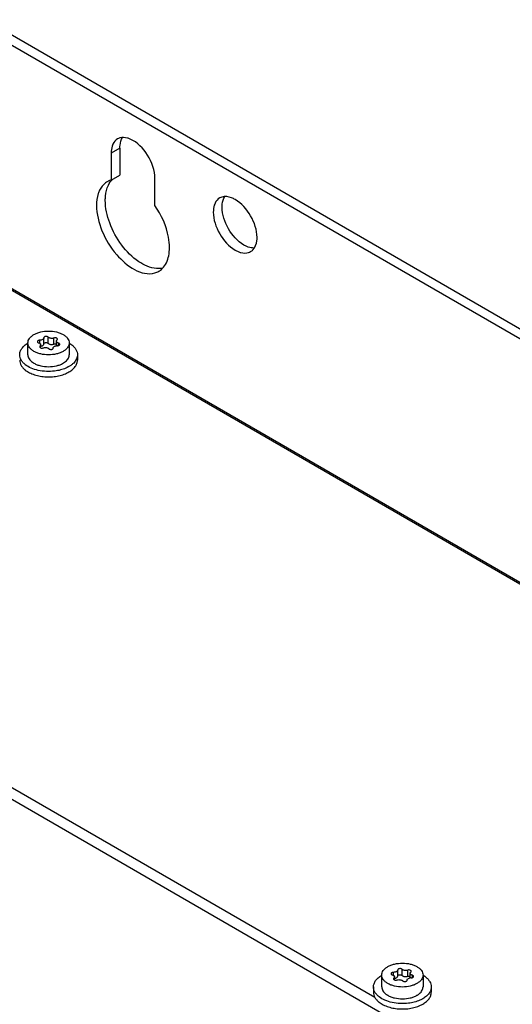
# Model space of a CAD drawing. Header units: millimetres. Extents: x 273 to 993, y 136 to 1631.
# Tile 16 of 17: x 590 to 710, y 1393 to 1631. Entities that reach past the tile are written whole.
import ezdxf

# ---------------------------------------------------------------- set-up
doc = ezdxf.new("R2010")
doc.units = ezdxf.units.MM
doc.header["$LTSCALE"] = 114.934679
doc.layers.add('00_COMPONENTS', color=7, linetype='CONTINUOUS')
doc.layers.add('00_COMPONENTS_3', color=7, linetype='CONTINUOUS')

msp = doc.modelspace()

# ---------------------------------------------------------------- linework, layer by layer
at = {"layer": '00_COMPONENTS', "color": 7, "linetype": 'CONTINUOUS'}
for p, q in [((595, 1553.1), (595, 1553.84)), ((596.01, 1554.43), (596.01, 1554.42)), ((596.01, 1554.42), (596.01, 1554.4)), ((596.01, 1552.93), (596.01, 1554.4)), ((597.06, 1553.11), (597.06, 1554.58)), ((598.44, 1552.9), (598.44, 1554.37)), ((592.15, 1553.18), (592.15, 1553.18)), ((592.15, 1550.32), (592.15, 1553.18)), ((595.09, 1552.1), (595.09, 1552.43)), ((595.23, 1552), (595.23, 1552.73)), ((598.29, 1551.94), (598.29, 1551.95)), ((598.29, 1551.93), (598.29, 1551.94)), ((599.06, 1552.51), (599.06, 1553.63)), ((599.58, 1552.56), (599.58, 1553.13)), ((602.15, 1553.18), (602.15, 1550.32)), ((604.15, 1550.32), (604.15, 1549.01)), ((681.75, 1401.44), (681.75, 1401.43)), ((681.75, 1401.43), (681.75, 1401.41)), ((681.75, 1399.94), (681.75, 1401.41)), ((682.8, 1400.12), (682.8, 1401.59)), ((684.18, 1399.91), (684.18, 1401.38)), ((677.89, 1397.33), (677.89, 1400.19)), ((677.89, 1400.19), (677.89, 1400.19)), ((680.74, 1400.11), (680.74, 1400.85)), ((680.83, 1399.11), (680.83, 1399.45)), ((680.97, 1399.02), (680.97, 1399.74)), ((684.03, 1398.95), (684.03, 1398.97)), ((684.03, 1398.94), (684.03, 1398.95)), ((684.8, 1399.52), (684.8, 1400.64)), ((685.32, 1399.57), (685.32, 1400.14)), ((687.89, 1400.19), (687.89, 1397.33)), ((675.89, 1397.33), (675.89, 1396.03)), ((689.89, 1397.33), (689.89, 1396.03))]:
    msp.add_line(p, q, dxfattribs=at)
for centre, radius, start, end in [((598.1, 1551.93), 0.19, 355.9553, 359.4225), ((599.27, 1550.84), 1.68, 89.0205, 96.9838), ((600.48, 1550.32), 1.67, 354.823, 359.994), ((595.67, 1551.88), 4.14, 234.3917, 237.3381), ((595.87, 1552.2), 4.52, 237.3239, 240.0174), ((683.84, 1398.94), 0.19, 355.9553, 359.4225), ((685.01, 1397.85), 1.68, 89.0205, 96.9838), ((686.22, 1397.33), 1.67, 354.823, 359.994), ((681.4, 1398.89), 4.14, 234.3917, 237.3381), ((681.61, 1399.21), 4.52, 237.3239, 240.0174)]:
    msp.add_arc(centre, radius, start, end, dxfattribs=at)
for points, knots in [([(592.15, 1553.18), (592.15, 1553.37), (592.22, 1553.77), (592.52, 1554.32), (593, 1554.82), (593.39, 1555.09), (593.61, 1555.22)], [0, 0, 0, 0, 0.217768, 0.45097, 0.710214, 1, 1, 1, 1]), ([(593.61, 1555.22), (593.86, 1555.36), (594.39, 1555.61), (595.56, 1555.96), (597.15, 1556.14), (598.74, 1555.96), (599.91, 1555.61), (600.44, 1555.36), (600.68, 1555.22)], [0, 0, 0, 0, 0.11426, 0.237537, 0.499999, 0.762462, 0.885739, 1, 1, 1, 1]), ([(595, 1553.84), (594.93, 1553.84), (594.79, 1553.82), (594.6, 1553.76), (594.47, 1553.66), (594.43, 1553.56), (594.43, 1553.51)], [0, 0, 0, 0, 0.306995, 0.58513, 0.814119, 1, 1, 1, 1]), ([(596.01, 1554.4), (596.01, 1554.37), (596, 1554.29), (595.94, 1554.18), (595.84, 1554.08), (595.66, 1553.96), (595.38, 1553.86), (595.13, 1553.83), (595, 1553.84)], [0, 0, 0, 0, 0.090484, 0.187551, 0.295748, 0.416912, 0.694051, 1, 1, 1, 1]), ([(596.97, 1554.66), (596.88, 1554.71), (596.67, 1554.76), (596.41, 1554.75), (596.22, 1554.69), (596.11, 1554.62), (596.03, 1554.53), (596.01, 1554.46), (596.01, 1554.43)], [0, 0, 0, 0, 0.269735, 0.561092, 0.695244, 0.812985, 0.912759, 1, 1, 1, 1]), ([(597.06, 1554.58), (597.06, 1554.59), (597.03, 1554.62), (596.99, 1554.64), (596.97, 1554.66)], [0, 0, 0, 0, 0.235191, 1, 1, 1, 1]), ([(597.23, 1554.45), (597.22, 1554.46), (597.15, 1554.5), (597.1, 1554.54), (597.06, 1554.58)], [0, 0, 0, 0, 0.265505, 1, 1, 1, 1]), ([(598.44, 1554.37), (598.34, 1554.33), (598.13, 1554.29), (597.81, 1554.28), (597.5, 1554.33), (597.31, 1554.4), (597.23, 1554.45)], [0, 0, 0, 0, 0.250151, 0.512706, 0.768497, 1, 1, 1, 1]), ([(599.13, 1554.32), (599.03, 1554.38), (598.79, 1554.44), (598.55, 1554.41), (598.44, 1554.37)], [0, 0, 0, 0, 0.487114, 1, 1, 1, 1]), ([(599.06, 1553.63), (599.06, 1553.68), (599.09, 1553.79), (599.17, 1553.88), (599.21, 1553.92)], [0, 0, 0, 0, 0.469542, 1, 1, 1, 1]), ([(599.29, 1554.09), (599.29, 1554.14), (599.26, 1554.23), (599.18, 1554.3), (599.13, 1554.32)], [0, 0, 0, 0, 0.449211, 1, 1, 1, 1]), ([(599.21, 1553.92), (599.23, 1553.95), (599.28, 1554), (599.29, 1554.06), (599.29, 1554.09)], [0, 0, 0, 0, 0.530438, 1, 1, 1, 1]), ([(600.68, 1555.22), (600.9, 1555.09), (601.3, 1554.82), (601.78, 1554.32), (602.08, 1553.77), (602.15, 1553.37), (602.15, 1553.18)], [0, 0, 0, 0, 0.289812, 0.549049, 0.78223, 1, 1, 1, 1]), ([(590.15, 1550.32), (590.15, 1550.58), (590.25, 1551.13), (590.66, 1551.9), (591.3, 1552.59), (591.85, 1552.97), (592.15, 1553.15)], [0, 0, 0, 0, 0.218345, 0.451765, 0.710783, 1, 1, 1, 1]), ([(593.61, 1551.14), (593.39, 1551.26), (593, 1551.54), (592.52, 1552.04), (592.22, 1552.59), (592.15, 1552.99), (592.15, 1553.18)], [0, 0, 0, 0, 0.289812, 0.549049, 0.78223, 1, 1, 1, 1]), ([(594.43, 1553.51), (594.43, 1553.47), (594.46, 1553.37), (594.54, 1553.31), (594.59, 1553.28)], [0, 0, 0, 0, 0.449208, 1, 1, 1, 1]), ([(594.59, 1553.28), (594.6, 1553.28), (594.64, 1553.26), (594.69, 1553.24), (594.72, 1553.23)], [0, 0, 0, 0, 0.238518, 1, 1, 1, 1]), ([(594.72, 1553.23), (594.74, 1553.22), (594.82, 1553.2), (594.89, 1553.16), (594.95, 1553.13)], [0, 0, 0, 0, 0.261294, 1, 1, 1, 1]), ([(594.95, 1553.13), (594.99, 1553.11), (595.07, 1553.05), (595.16, 1552.95), (595.22, 1552.85), (595.23, 1552.77), (595.23, 1552.73)], [0, 0, 0, 0, 0.289775, 0.549064, 0.782221, 1, 1, 1, 1]), ([(595.09, 1552.43), (595.06, 1552.41), (595.02, 1552.36), (595.01, 1552.29), (595.01, 1552.26)], [0, 0, 0, 0, 0.530438, 1, 1, 1, 1]), ([(595.01, 1552.26), (595.01, 1552.22), (595.04, 1552.12), (595.12, 1552.06), (595.17, 1552.04)], [0, 0, 0, 0, 0.449211, 1, 1, 1, 1]), ([(595.23, 1552.73), (595.23, 1552.68), (595.21, 1552.56), (595.13, 1552.47), (595.09, 1552.43)], [0, 0, 0, 0, 0.469542, 1, 1, 1, 1]), ([(595.23, 1552.38), (595.34, 1552.39), (595.54, 1552.44), (595.79, 1552.56), (595.96, 1552.72), (596.01, 1552.87), (596.01, 1552.93)], [0, 0, 0, 0, 0.308323, 0.580915, 0.807901, 1, 1, 1, 1]), ([(595.23, 1552), (595.33, 1551.96), (595.55, 1551.92), (595.76, 1551.95), (595.86, 1551.99)], [0, 0, 0, 0, 0.496149, 1, 1, 1, 1]), ([(595.86, 1551.99), (595.96, 1552.02), (596.17, 1552.07), (596.49, 1552.08), (596.79, 1552.03), (596.98, 1551.96), (597.07, 1551.91)], [0, 0, 0, 0, 0.250151, 0.512706, 0.768497, 1, 1, 1, 1]), ([(596.01, 1552.97), (596.01, 1553), (596.04, 1553.07), (596.11, 1553.15), (596.23, 1553.22), (596.42, 1553.28), (596.68, 1553.29), (596.88, 1553.24), (596.97, 1553.19)], [0, 0, 0, 0, 0.087619, 0.188427, 0.306973, 0.441369, 0.731729, 1, 1, 1, 1]), ([(596.97, 1553.19), (596.98, 1553.18), (597.01, 1553.16), (597.04, 1553.13), (597.06, 1553.11)], [0, 0, 0, 0, 0.265491, 1, 1, 1, 1]), ([(597.06, 1553.11), (597.07, 1553.1), (597.13, 1553.05), (597.18, 1553.01), (597.23, 1552.98)], [0, 0, 0, 0, 0.235185, 1, 1, 1, 1]), ([(597.07, 1551.91), (597.08, 1551.9), (597.14, 1551.86), (597.2, 1551.81), (597.24, 1551.78)], [0, 0, 0, 0, 0.265505, 1, 1, 1, 1]), ([(597.23, 1552.98), (597.31, 1552.93), (597.51, 1552.86), (597.81, 1552.81), (598.13, 1552.82), (598.34, 1552.86), (598.44, 1552.9)], [0, 0, 0, 0, 0.231519, 0.487335, 0.749878, 1, 1, 1, 1]), ([(597.24, 1551.78), (597.24, 1551.77), (597.27, 1551.74), (597.31, 1551.72), (597.33, 1551.7)], [0, 0, 0, 0, 0.235191, 1, 1, 1, 1]), ([(597.33, 1551.7), (597.42, 1551.65), (597.62, 1551.6), (597.88, 1551.61), (598.07, 1551.67), (598.18, 1551.73), (598.26, 1551.82), (598.29, 1551.89), (598.29, 1551.92)], [0, 0, 0, 0, 0.268085, 0.558313, 0.692729, 0.811369, 0.912289, 1, 1, 1, 1]), ([(598.29, 1551.95), (598.29, 1552.02), (598.34, 1552.16), (598.51, 1552.33), (598.76, 1552.45), (598.96, 1552.5), (599.06, 1552.51)], [0, 0, 0, 0, 0.192023, 0.418962, 0.691577, 1, 1, 1, 1]), ([(598.44, 1552.9), (598.54, 1552.93), (598.75, 1552.96), (598.97, 1552.93), (599.06, 1552.88)], [0, 0, 0, 0, 0.503914, 1, 1, 1, 1]), ([(599.35, 1553.23), (599.31, 1553.25), (599.23, 1553.31), (599.14, 1553.4), (599.08, 1553.51), (599.06, 1553.59), (599.06, 1553.63)], [0, 0, 0, 0, 0.289775, 0.549064, 0.782221, 1, 1, 1, 1]), ([(599.3, 1552.52), (599.37, 1552.52), (599.51, 1552.53), (599.7, 1552.6), (599.83, 1552.7), (599.87, 1552.8), (599.87, 1552.84)], [0, 0, 0, 0, 0.306995, 0.58513, 0.814119, 1, 1, 1, 1]), ([(599.58, 1553.13), (599.56, 1553.13), (599.48, 1553.16), (599.4, 1553.2), (599.35, 1553.23)], [0, 0, 0, 0, 0.261294, 1, 1, 1, 1]), ([(599.71, 1553.07), (599.7, 1553.08), (599.66, 1553.1), (599.61, 1553.12), (599.58, 1553.13)], [0, 0, 0, 0, 0.238518, 1, 1, 1, 1]), ([(599.87, 1552.84), (599.87, 1552.89), (599.83, 1552.98), (599.76, 1553.05), (599.71, 1553.07)], [0, 0, 0, 0, 0.449208, 1, 1, 1, 1]), ([(602.15, 1553.18), (602.15, 1552.99), (602.08, 1552.59), (601.78, 1552.04), (601.3, 1551.54), (600.9, 1551.26), (600.68, 1551.14)], [0, 0, 0, 0, 0.217771, 0.450952, 0.710188, 1, 1, 1, 1]), ([(602.15, 1553.15), (602.21, 1553.12), (602.42, 1552.98), (602.63, 1552.84), (602.78, 1552.72)], [0, 0, 0, 0, 0.257134, 1, 1, 1, 1]), ([(602.78, 1552.72), (602.99, 1552.56), (603.37, 1552.21), (603.81, 1551.61), (604.09, 1550.98), (604.15, 1550.54), (604.15, 1550.32)], [0, 0, 0, 0, 0.280541, 0.536779, 0.773784, 1, 1, 1, 1]), ([(591.52, 1547.92), (591.31, 1548.09), (590.93, 1548.43), (590.49, 1549.03), (590.21, 1549.66), (590.15, 1550.11), (590.15, 1550.32)], [0, 0, 0, 0, 0.280541, 0.536779, 0.773784, 1, 1, 1, 1]), ([(590.15, 1549.01), (590.15, 1548.8), (590.21, 1548.36), (590.49, 1547.72), (590.93, 1547.13), (591.31, 1546.78), (591.52, 1546.62)], [0, 0, 0, 0, 0.226216, 0.463221, 0.719459, 1, 1, 1, 1]), ([(592.15, 1550.32), (592.15, 1550.16), (592.2, 1549.82), (592.42, 1549.34), (592.78, 1548.89), (593.09, 1548.63), (593.26, 1548.51)], [0, 0, 0, 0, 0.223782, 0.459625, 0.716672, 1, 1, 1, 1]), ([(600.68, 1551.14), (600.44, 1551), (599.91, 1550.75), (598.74, 1550.4), (597.15, 1550.22), (595.56, 1550.4), (594.39, 1550.75), (593.86, 1551), (593.61, 1551.14)], [0, 0, 0, 0, 0.11426, 0.237537, 0.499999, 0.762462, 0.885739, 1, 1, 1, 1]), ([(601.04, 1548.51), (601.2, 1548.62), (601.48, 1548.86), (601.83, 1549.27), (602.06, 1549.71), (602.13, 1550.02), (602.14, 1550.17)], [0, 0, 0, 0, 0.281686, 0.539118, 0.776199, 1, 1, 1, 1]), ([(603.94, 1549.33), (603.77, 1548.96), (603.39, 1548.43), (602.71, 1547.85), (602.31, 1547.59), (602.1, 1547.46)], [0, 0, 0, 0, 0.461295, 0.720603, 1, 1, 1, 1]), ([(602.1, 1546.16), (602.41, 1546.33), (602.96, 1546.72), (603.63, 1547.42), (604.05, 1548.19), (604.15, 1548.75), (604.15, 1549.01)], [0, 0, 0, 0, 0.289809, 0.54905, 0.782229, 1, 1, 1, 1]), ([(604.15, 1550.32), (604.15, 1550.15), (604.11, 1549.81), (604.01, 1549.49), (603.94, 1549.33)], [0, 0, 0, 0, 0.492749, 1, 1, 1, 1]), ([(598.62, 1546.37), (597.96, 1546.29), (596.63, 1546.24), (594.7, 1546.48), (592.96, 1547.01), (591.94, 1547.59), (591.52, 1547.92)], [0, 0, 0, 0, 0.268755, 0.533679, 0.780942, 1, 1, 1, 1]), ([(591.52, 1546.62), (591.83, 1546.37), (592.55, 1545.93), (593.78, 1545.44), (595.16, 1545.11), (596.63, 1544.95), (598.12, 1544.98), (599.57, 1545.19), (600.91, 1545.57), (601.73, 1545.94), (602.1, 1546.16)], [0, 0, 0, 0, 0.108138, 0.227622, 0.356014, 0.489853, 0.625138, 0.757732, 0.883752, 1, 1, 1, 1]), ([(593.61, 1548.28), (593.86, 1548.14), (594.39, 1547.89), (595.56, 1547.54), (597.15, 1547.36), (598.74, 1547.54), (599.91, 1547.89), (600.44, 1548.14), (600.68, 1548.28)], [0, 0, 0, 0, 0.114261, 0.237538, 0.500001, 0.762463, 0.88574, 1, 1, 1, 1]), ([(601.34, 1547.08), (600.92, 1546.9), (600.03, 1546.6), (599.1, 1546.43), (598.62, 1546.37)], [0, 0, 0, 0, 0.484765, 1, 1, 1, 1]), ([(600.68, 1548.28), (600.72, 1548.3), (600.84, 1548.37), (600.96, 1548.45), (601.04, 1548.51)], [0, 0, 0, 0, 0.255158, 1, 1, 1, 1]), ([(602.1, 1547.46), (602.04, 1547.43), (601.79, 1547.29), (601.54, 1547.17), (601.34, 1547.08)], [0, 0, 0, 0, 0.24366, 1, 1, 1, 1]), ([(677.89, 1400.19), (677.89, 1400.38), (677.96, 1400.78), (678.26, 1401.33), (678.73, 1401.83), (679.13, 1402.1), (679.35, 1402.23)], [0, 0, 0, 0, 0.217768, 0.45097, 0.710214, 1, 1, 1, 1]), ([(679.35, 1402.23), (679.59, 1402.37), (680.12, 1402.62), (681.3, 1402.97), (682.89, 1403.15), (684.48, 1402.97), (685.65, 1402.62), (686.18, 1402.37), (686.42, 1402.23)], [0, 0, 0, 0, 0.11426, 0.237537, 0.499999, 0.762462, 0.885739, 1, 1, 1, 1]), ([(681.75, 1401.41), (681.75, 1401.38), (681.73, 1401.3), (681.67, 1401.19), (681.58, 1401.09), (681.4, 1400.97), (681.11, 1400.87), (680.87, 1400.85), (680.74, 1400.85)], [0, 0, 0, 0, 0.090484, 0.187551, 0.295748, 0.416912, 0.694051, 1, 1, 1, 1]), ([(682.7, 1401.67), (682.62, 1401.72), (682.41, 1401.77), (682.15, 1401.76), (681.96, 1401.7), (681.84, 1401.63), (681.77, 1401.54), (681.75, 1401.47), (681.75, 1401.44)], [0, 0, 0, 0, 0.269735, 0.561092, 0.695244, 0.812985, 0.912759, 1, 1, 1, 1]), ([(682.8, 1401.59), (682.79, 1401.6), (682.76, 1401.63), (682.73, 1401.65), (682.7, 1401.67)], [0, 0, 0, 0, 0.235191, 1, 1, 1, 1]), ([(682.97, 1401.46), (682.95, 1401.47), (682.89, 1401.51), (682.84, 1401.55), (682.8, 1401.59)], [0, 0, 0, 0, 0.265505, 1, 1, 1, 1]), ([(684.18, 1401.38), (684.08, 1401.34), (683.87, 1401.3), (683.55, 1401.29), (683.24, 1401.34), (683.05, 1401.41), (682.97, 1401.46)], [0, 0, 0, 0, 0.250151, 0.512706, 0.768497, 1, 1, 1, 1]), ([(684.87, 1401.33), (684.77, 1401.39), (684.53, 1401.45), (684.29, 1401.42), (684.18, 1401.38)], [0, 0, 0, 0, 0.487114, 1, 1, 1, 1]), ([(685.03, 1401.1), (685.03, 1401.15), (684.99, 1401.25), (684.91, 1401.31), (684.87, 1401.33)], [0, 0, 0, 0, 0.449211, 1, 1, 1, 1]), ([(686.42, 1402.23), (686.64, 1402.1), (687.04, 1401.83), (687.52, 1401.33), (687.82, 1400.78), (687.89, 1400.38), (687.89, 1400.19)], [0, 0, 0, 0, 0.289812, 0.549049, 0.78223, 1, 1, 1, 1]), ([(675.89, 1397.33), (675.89, 1397.6), (675.98, 1398.14), (676.39, 1398.91), (677.04, 1399.6), (677.59, 1399.98), (677.89, 1400.16)], [0, 0, 0, 0, 0.218345, 0.451765, 0.710783, 1, 1, 1, 1]), ([(679.35, 1398.15), (679.13, 1398.28), (678.73, 1398.55), (678.26, 1399.05), (677.96, 1399.6), (677.89, 1400), (677.89, 1400.19)], [0, 0, 0, 0, 0.289812, 0.549049, 0.78223, 1, 1, 1, 1]), ([(680.74, 1400.85), (680.67, 1400.85), (680.53, 1400.84), (680.34, 1400.77), (680.2, 1400.67), (680.16, 1400.57), (680.16, 1400.52)], [0, 0, 0, 0, 0.306995, 0.58513, 0.814119, 1, 1, 1, 1]), ([(680.16, 1400.52), (680.16, 1400.48), (680.2, 1400.38), (680.28, 1400.32), (680.33, 1400.3)], [0, 0, 0, 0, 0.449208, 1, 1, 1, 1]), ([(680.33, 1400.3), (680.34, 1400.29), (680.38, 1400.27), (680.42, 1400.25), (680.46, 1400.24)], [0, 0, 0, 0, 0.238518, 1, 1, 1, 1]), ([(680.46, 1400.24), (680.48, 1400.23), (680.56, 1400.21), (680.63, 1400.17), (680.69, 1400.14)], [0, 0, 0, 0, 0.261294, 1, 1, 1, 1]), ([(680.69, 1400.14), (680.73, 1400.12), (680.81, 1400.06), (680.9, 1399.97), (680.96, 1399.86), (680.97, 1399.78), (680.97, 1399.74)], [0, 0, 0, 0, 0.289775, 0.549064, 0.782221, 1, 1, 1, 1]), ([(680.83, 1399.45), (680.8, 1399.42), (680.76, 1399.37), (680.74, 1399.31), (680.74, 1399.28)], [0, 0, 0, 0, 0.530438, 1, 1, 1, 1]), ([(680.74, 1399.28), (680.74, 1399.23), (680.78, 1399.13), (680.86, 1399.07), (680.91, 1399.05)], [0, 0, 0, 0, 0.449211, 1, 1, 1, 1]), ([(680.97, 1399.74), (680.97, 1399.69), (680.94, 1399.58), (680.87, 1399.49), (680.83, 1399.45)], [0, 0, 0, 0, 0.469542, 1, 1, 1, 1]), ([(680.97, 1399.39), (681.08, 1399.4), (681.27, 1399.45), (681.52, 1399.57), (681.7, 1399.73), (681.75, 1399.88), (681.75, 1399.94)], [0, 0, 0, 0, 0.308323, 0.580915, 0.807901, 1, 1, 1, 1]), ([(680.97, 1399.01), (681.07, 1398.97), (681.28, 1398.94), (681.5, 1398.96), (681.6, 1399)], [0, 0, 0, 0, 0.496149, 1, 1, 1, 1]), ([(681.6, 1399), (681.7, 1399.04), (681.9, 1399.08), (682.22, 1399.09), (682.53, 1399.04), (682.72, 1398.97), (682.8, 1398.92)], [0, 0, 0, 0, 0.250151, 0.512706, 0.768497, 1, 1, 1, 1]), ([(681.75, 1399.98), (681.75, 1400.01), (681.77, 1400.08), (681.85, 1400.16), (681.96, 1400.23), (682.16, 1400.29), (682.41, 1400.3), (682.62, 1400.25), (682.7, 1400.2)], [0, 0, 0, 0, 0.087619, 0.188427, 0.306973, 0.441369, 0.731729, 1, 1, 1, 1]), ([(682.7, 1400.2), (682.71, 1400.19), (682.75, 1400.17), (682.78, 1400.15), (682.8, 1400.12)], [0, 0, 0, 0, 0.265491, 1, 1, 1, 1]), ([(682.8, 1400.12), (682.81, 1400.11), (682.86, 1400.06), (682.92, 1400.02), (682.97, 1399.99)], [0, 0, 0, 0, 0.235185, 1, 1, 1, 1]), ([(682.8, 1398.92), (682.82, 1398.91), (682.88, 1398.87), (682.94, 1398.83), (682.97, 1398.79)], [0, 0, 0, 0, 0.265505, 1, 1, 1, 1]), ([(682.97, 1399.99), (683.05, 1399.94), (683.24, 1399.87), (683.55, 1399.82), (683.87, 1399.83), (684.08, 1399.88), (684.18, 1399.91)], [0, 0, 0, 0, 0.231519, 0.487335, 0.749878, 1, 1, 1, 1]), ([(683.07, 1398.71), (683.16, 1398.66), (683.36, 1398.61), (683.62, 1398.62), (683.81, 1398.68), (683.92, 1398.74), (684, 1398.83), (684.02, 1398.9), (684.03, 1398.93)], [0, 0, 0, 0, 0.268085, 0.558313, 0.692729, 0.811369, 0.912289, 1, 1, 1, 1]), ([(684.03, 1398.97), (684.03, 1399.03), (684.07, 1399.18), (684.25, 1399.34), (684.5, 1399.46), (684.7, 1399.51), (684.8, 1399.52)], [0, 0, 0, 0, 0.192023, 0.418962, 0.691577, 1, 1, 1, 1]), ([(684.18, 1399.91), (684.28, 1399.95), (684.49, 1399.97), (684.71, 1399.94), (684.8, 1399.9)], [0, 0, 0, 0, 0.503914, 1, 1, 1, 1]), ([(684.8, 1400.64), (684.8, 1400.69), (684.83, 1400.8), (684.9, 1400.89), (684.95, 1400.93)], [0, 0, 0, 0, 0.469542, 1, 1, 1, 1]), ([(685.09, 1400.24), (685.05, 1400.26), (684.97, 1400.32), (684.87, 1400.41), (684.82, 1400.52), (684.8, 1400.6), (684.8, 1400.64)], [0, 0, 0, 0, 0.289775, 0.549064, 0.782221, 1, 1, 1, 1]), ([(684.95, 1400.93), (684.97, 1400.96), (685.01, 1401.01), (685.03, 1401.07), (685.03, 1401.1)], [0, 0, 0, 0, 0.530438, 1, 1, 1, 1]), ([(685.03, 1399.53), (685.11, 1399.53), (685.25, 1399.54), (685.43, 1399.61), (685.57, 1399.71), (685.61, 1399.81), (685.61, 1399.86)], [0, 0, 0, 0, 0.306995, 0.58513, 0.814119, 1, 1, 1, 1]), ([(685.32, 1400.14), (685.3, 1400.15), (685.22, 1400.17), (685.14, 1400.21), (685.09, 1400.24)], [0, 0, 0, 0, 0.261294, 1, 1, 1, 1]), ([(685.45, 1400.08), (685.44, 1400.09), (685.4, 1400.11), (685.35, 1400.13), (685.32, 1400.14)], [0, 0, 0, 0, 0.238518, 1, 1, 1, 1]), ([(685.61, 1399.86), (685.61, 1399.9), (685.57, 1400), (685.49, 1400.06), (685.45, 1400.08)], [0, 0, 0, 0, 0.449208, 1, 1, 1, 1]), ([(687.89, 1400.19), (687.89, 1400), (687.82, 1399.6), (687.52, 1399.05), (687.04, 1398.55), (686.64, 1398.28), (686.42, 1398.15)], [0, 0, 0, 0, 0.217771, 0.450952, 0.710188, 1, 1, 1, 1]), ([(687.89, 1400.16), (687.94, 1400.13), (688.16, 1399.99), (688.37, 1399.85), (688.52, 1399.73)], [0, 0, 0, 0, 0.257134, 1, 1, 1, 1]), ([(688.52, 1399.73), (688.73, 1399.57), (689.11, 1399.22), (689.55, 1398.62), (689.82, 1397.99), (689.89, 1397.55), (689.89, 1397.33)], [0, 0, 0, 0, 0.280541, 0.536779, 0.773784, 1, 1, 1, 1]), ([(677.25, 1394.93), (677.04, 1395.1), (676.66, 1395.44), (676.22, 1396.04), (675.95, 1396.67), (675.89, 1397.12), (675.89, 1397.33)], [0, 0, 0, 0, 0.280541, 0.536779, 0.773784, 1, 1, 1, 1]), ([(677.89, 1397.33), (677.89, 1397.17), (677.94, 1396.83), (678.16, 1396.35), (678.52, 1395.9), (678.82, 1395.64), (678.99, 1395.52)], [0, 0, 0, 0, 0.223782, 0.459625, 0.716672, 1, 1, 1, 1]), ([(686.42, 1398.15), (686.18, 1398.01), (685.65, 1397.76), (684.48, 1397.41), (682.89, 1397.23), (681.3, 1397.41), (680.12, 1397.76), (679.59, 1398.01), (679.35, 1398.15)], [0, 0, 0, 0, 0.11426, 0.237537, 0.499999, 0.762462, 0.885739, 1, 1, 1, 1]), ([(682.97, 1398.79), (682.98, 1398.78), (683.01, 1398.75), (683.04, 1398.73), (683.07, 1398.71)], [0, 0, 0, 0, 0.235191, 1, 1, 1, 1]), ([(686.78, 1395.52), (686.94, 1395.63), (687.22, 1395.87), (687.57, 1396.28), (687.79, 1396.72), (687.87, 1397.03), (687.88, 1397.18)], [0, 0, 0, 0, 0.281686, 0.539118, 0.776199, 1, 1, 1, 1]), ([(689.89, 1397.33), (689.89, 1397.07), (689.79, 1396.51), (689.37, 1395.74), (688.7, 1395.04), (688.14, 1394.65), (687.84, 1394.47)], [0, 0, 0, 0, 0.217771, 0.45095, 0.710191, 1, 1, 1, 1]), ([(675.89, 1396.03), (675.89, 1395.81), (675.95, 1395.37), (676.22, 1394.73), (676.66, 1394.14), (677.04, 1393.79), (677.25, 1393.63)], [0, 0, 0, 0, 0.226216, 0.463221, 0.719459, 1, 1, 1, 1]), ([(684.36, 1393.38), (683.7, 1393.3), (682.37, 1393.25), (680.44, 1393.49), (678.7, 1394.03), (677.68, 1394.6), (677.25, 1394.93)], [0, 0, 0, 0, 0.268755, 0.533679, 0.780942, 1, 1, 1, 1]), ([(679.35, 1395.29), (679.59, 1395.15), (680.12, 1394.9), (681.3, 1394.55), (682.89, 1394.38), (684.48, 1394.55), (685.65, 1394.9), (686.18, 1395.15), (686.42, 1395.29)], [0, 0, 0, 0, 0.114261, 0.237538, 0.500001, 0.762463, 0.88574, 1, 1, 1, 1]), ([(687.08, 1394.1), (686.66, 1393.91), (685.76, 1393.61), (684.84, 1393.44), (684.36, 1393.38)], [0, 0, 0, 0, 0.484765, 1, 1, 1, 1]), ([(686.42, 1395.29), (686.45, 1395.31), (686.58, 1395.38), (686.7, 1395.46), (686.78, 1395.52)], [0, 0, 0, 0, 0.255158, 1, 1, 1, 1]), ([(687.84, 1394.47), (687.78, 1394.44), (687.53, 1394.3), (687.27, 1394.18), (687.08, 1394.1)], [0, 0, 0, 0, 0.24366, 1, 1, 1, 1]), ([(687.84, 1393.17), (688.14, 1393.35), (688.7, 1393.73), (689.37, 1394.43), (689.79, 1395.2), (689.89, 1395.76), (689.89, 1396.03)], [0, 0, 0, 0, 0.289809, 0.54905, 0.782229, 1, 1, 1, 1]), ([(677.25, 1393.63), (677.57, 1393.38), (678.29, 1392.94), (679.52, 1392.45), (680.9, 1392.12), (682.37, 1391.96), (683.86, 1391.99), (685.3, 1392.2), (686.64, 1392.58), (687.46, 1392.95), (687.84, 1393.17)], [0, 0, 0, 0, 0.108138, 0.227622, 0.356014, 0.489853, 0.625138, 0.757732, 0.883752, 1, 1, 1, 1])]:
    msp.add_open_spline(points, degree=3, knots=knots, dxfattribs=at)
for points in [[(595.17, 1552.04), (595.19, 1552.02), (595.21, 1552.01), (595.23, 1552)], [(680.91, 1399.05), (680.93, 1399.03), (680.95, 1399.02), (680.97, 1399.01)]]:
    msp.add_open_spline(points, degree=3, dxfattribs=at)
at = {"layer": '00_COMPONENTS_3', "color": 7, "linetype": 'CONTINUOUS'}
for p, q in [((581.84, 1631.42), (992.81, 1394.15)), ((581.84, 1628.97), (988.57, 1394.15)), ((614.44, 1600.35), (612.32, 1599.13)), ((612.32, 1599.13), (612.32, 1592.6)), ((614.44, 1600.35), (614.44, 1593.82)), ((612.32, 1592.6), (614.44, 1593.82)), ((622.92, 1586.47), (622.92, 1593)), ((581.84, 1570.02), (937.52, 1364.67)), ((937.13, 1364.45), (582.26, 1569.32)), ((478.11, 1506.37), (830.53, 1302.91)), ((513.64, 1488.68), (676.21, 1394.82))]:
    msp.add_line(p, q, dxfattribs=at)
for centre, radius, start, end in [((613.48, 1588.54), 4.22, 119.8505, 126.4639), ((613.47, 1588.56), 4.2, 116.3717, 119.8408), ((613.5, 1588.5), 4.27, 106.0854, 116.3341), ((621.74, 1574.23), 4.26, 286.0892, 299.778)]:
    msp.add_arc(centre, radius, start, end, dxfattribs=at)
for points in [[(613.87, 1602.56), (613.39, 1602.28), (613, 1601.83), (612.76, 1601.33)], [(614.41, 1602.79), (614.22, 1602.74), (614.04, 1602.66), (613.87, 1602.56)], [(610.97, 1591.93), (610.35, 1591.47), (609.86, 1590.83), (609.52, 1590.13)], [(611.64, 1591.35), (611.91, 1591.91), (612.27, 1592.43), (612.72, 1592.84)], [(638.62, 1588.27), (638.14, 1587.99), (637.75, 1587.53), (637.51, 1587.03)], [(639.13, 1588.5), (638.95, 1588.44), (638.78, 1588.37), (638.62, 1588.27)], [(647.62, 1577.91), (647.66, 1578.18), (647.67, 1578.45), (647.67, 1578.72)], [(626.27, 1574.27), (626.4, 1574.93), (626.46, 1575.6), (626.46, 1576.27)], [(642.37, 1575.65), (642.6, 1575.52), (642.84, 1575.4), (643.09, 1575.29)], [(645.21, 1576.52), (644.96, 1576.62), (644.72, 1576.74), (644.49, 1576.88)], [(645.61, 1575.06), (645.78, 1575.11), (645.96, 1575.19), (646.12, 1575.28)], [(624.86, 1571.32), (624.34, 1571.19), (623.8, 1571.16), (623.28, 1571.2)]]:
    msp.add_open_spline(points, degree=3, dxfattribs=at)
for points, knots in [([(616.95, 1602.53), (616.73, 1602.62), (615.93, 1602.91), (615.01, 1602.97), (614.41, 1602.79)], [0, 0, 0, 0, 0.279672, 1, 1, 1, 1]), ([(614.44, 1600.35), (614.44, 1600.6), (614.48, 1601.48), (614.74, 1602.37), (615.08, 1602.91)], [0, 0, 0, 0, 0.277229, 1, 1, 1, 1]), ([(622.92, 1593), (622.92, 1594.97), (621.52, 1598.78), (618.7, 1601.77), (616.95, 1602.53)], [0, 0, 0, 0, 0.508895, 1, 1, 1, 1]), ([(612.76, 1601.33), (612.69, 1601.17), (612.41, 1600.47), (612.32, 1599.71), (612.32, 1599.13)], [0, 0, 0, 0, 0.229672, 1, 1, 1, 1]), ([(609.52, 1590.13), (609.4, 1589.87), (608.93, 1588.71), (608.78, 1587.44), (608.78, 1586.47)], [0, 0, 0, 0, 0.229252, 1, 1, 1, 1]), ([(610.9, 1587.7), (610.9, 1588.04), (610.96, 1589.28), (611.25, 1590.54), (611.64, 1591.35)], [0, 0, 0, 0, 0.27226, 1, 1, 1, 1]), ([(623.28, 1571.2), (621.75, 1571.31), (618.46, 1572.83), (614.61, 1576.8), (611.77, 1581.94), (610.9, 1585.84), (610.9, 1587.7)], [0, 0, 0, 0, 0.208375, 0.468504, 0.746878, 1, 1, 1, 1]), ([(642.37, 1587.9), (642.09, 1588.06), (641.1, 1588.55), (639.89, 1588.73), (639.13, 1588.5)], [0, 0, 0, 0, 0.287297, 1, 1, 1, 1]), ([(639.19, 1586.06), (639.19, 1586.31), (639.23, 1587.19), (639.48, 1588.08), (639.83, 1588.62)], [0, 0, 0, 0, 0.277203, 1, 1, 1, 1]), ([(647.67, 1578.72), (647.67, 1580.53), (646.43, 1584.12), (643.94, 1586.99), (642.37, 1587.9)], [0, 0, 0, 0, 0.500001, 1, 1, 1, 1]), ([(608.78, 1586.47), (608.78, 1584.38), (609.92, 1579.98), (613.72, 1573.51), (619.64, 1569.19), (622.92, 1570.14)], [0, 0, 0, 0, 0.268651, 0.561176, 1, 1, 1, 1]), ([(626.46, 1576.27), (626.46, 1577.1), (626.08, 1580.72), (624.52, 1584.17), (622.92, 1586.47)], [0, 0, 0, 0, 0.22877, 1, 1, 1, 1]), ([(637.51, 1587.03), (637.43, 1586.88), (637.16, 1586.18), (637.07, 1585.42), (637.07, 1584.84)], [0, 0, 0, 0, 0.229766, 1, 1, 1, 1]), ([(637.07, 1584.84), (637.07, 1583.02), (638.31, 1579.43), (640.79, 1576.56), (642.37, 1575.65)], [0, 0, 0, 0, 0.500001, 1, 1, 1, 1]), ([(644.49, 1576.88), (642.92, 1577.79), (640.43, 1580.66), (639.19, 1584.25), (639.19, 1586.06)], [0, 0, 0, 0, 0.499999, 1, 1, 1, 1]), ([(646.12, 1575.28), (646.32, 1575.4), (647.15, 1576.05), (647.52, 1577.12), (647.62, 1577.91)], [0, 0, 0, 0, 0.227822, 1, 1, 1, 1]), ([(643.09, 1575.29), (643.31, 1575.2), (644.11, 1574.92), (645.02, 1574.87), (645.61, 1575.06)], [0, 0, 0, 0, 0.279409, 1, 1, 1, 1]), ([(647.02, 1576.16), (646.88, 1576.15), (646.26, 1576.16), (645.65, 1576.34), (645.21, 1576.52)], [0, 0, 0, 0, 0.231949, 1, 1, 1, 1]), ([(623.86, 1570.54), (624.16, 1570.71), (625.38, 1571.63), (626.04, 1573.14), (626.27, 1574.27)], [0, 0, 0, 0, 0.232006, 1, 1, 1, 1])]:
    msp.add_open_spline(points, degree=3, knots=knots, dxfattribs=at)

doc.saveas('drawing.dxf')
